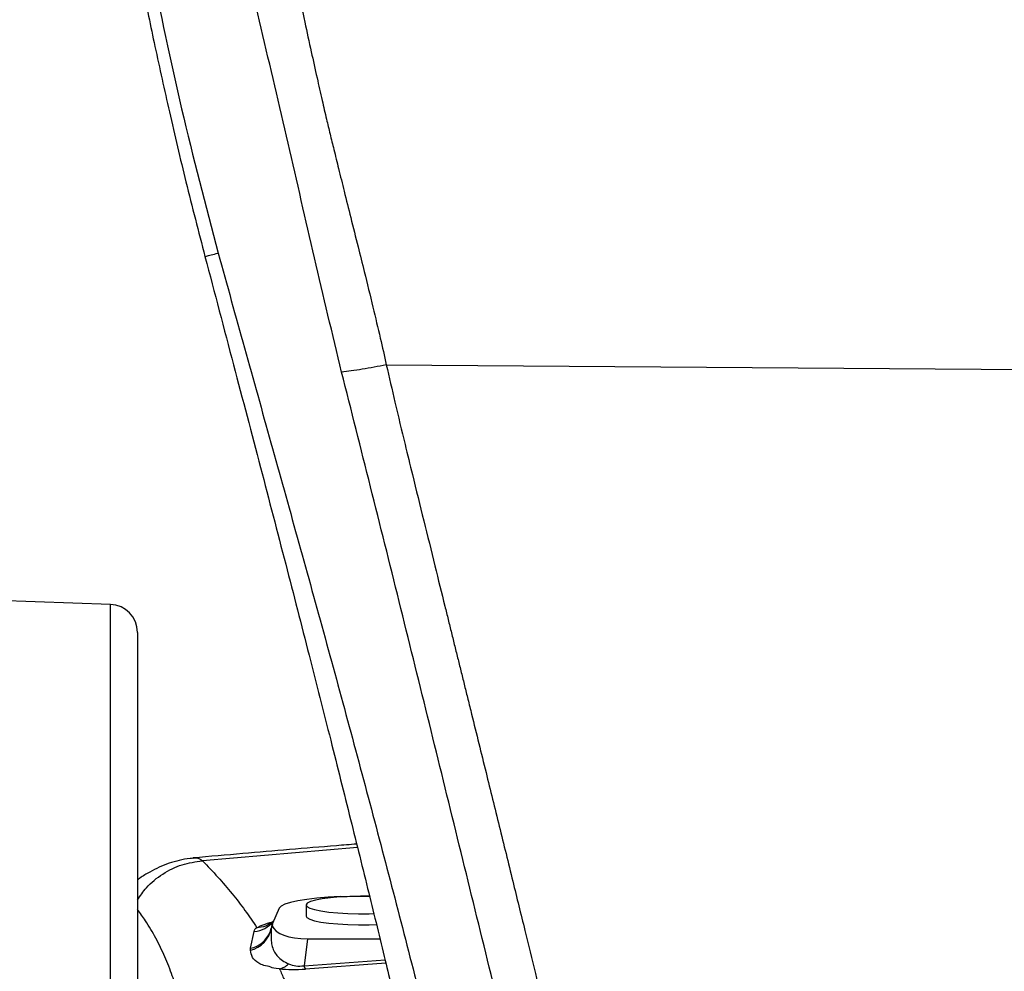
# Model space of a CAD drawing. Extents: x 0 to 8410, y 0 to 5940.
# Tile 24 of 158: x 887 to 1062, y 2771 to 2941. Entities that reach past the tile are written whole.
import ezdxf

# ---------------------------------------------------------------- set-up
doc = ezdxf.new("R2010")
doc.units = 0
doc.header["$LTSCALE"] = 10
doc.layers.get('0').update_dxf_attribs({"linetype": 'CONTINUOUS'})

msp = doc.modelspace()

# ---------------------------------------------------------------- linework, layer by layer
at = {"color": 8, "linetype": 'CONTINUOUS'}
for p, q in [((951.998254, 2879.404237), (1122.648021, 2878.093054)), ((902.822515, 2419.262518), (902.822515, 2836.698224)), ((946.86619, 2793.330123), (919.218024, 2791.000177)), ((927.803596, 2775.384595), (928.462943, 2778.381397)), ((931.514596, 2779.062201), (931.489369, 2778.950383)), ((937.95087, 2777.080705), (937.324216, 2772.2811)), ((927.776178, 2775.037934), (927.803596, 2775.384595)), ((937.324216, 2772.2811), (951.772919, 2773.337533)), ((933.07524, 2771.497537), (932.962497, 2771.746566)), ((951.920217, 2772.727658), (937.585896, 2771.67957))]:
    msp.add_line(p, q, dxfattribs=at)
at = {"color": 7, "linetype": 'CONTINUOUS'}
for p, q in [((902.822515, 2836.698224), (857.648035, 2838.27572)), ((907.648017, 2831.701209), (907.648017, 2421.134402)), ((917.529633, 2791.428377), (917.596003, 2791.446854)), ((932.914307, 2782.536675), (931.701129, 2779.822637)), ((937.689742, 2783.106257), (937.689742, 2781.13084)), ((931.701129, 2779.822637), (931.671222, 2779.380729)), ((937.95087, 2777.080705), (950.859492, 2777.080705))]:
    msp.add_line(p, q, dxfattribs=at)
at = {"color": 7, "linetype": 'CONTINUOUS', "flags": 128}
for points in [[(943.769579, 2784.604837), (941.623917, 2784.485032), (939.621603, 2784.315039), (937.810262, 2784.098794), (936.233019, 2783.841659), (934.927379, 2783.549597), (933.924442, 2783.22952), (933.248048, 2782.889177), (932.914307, 2782.536675)], [(949.026351, 2784.656455), (947.3953, 2784.669926), (945.508917, 2784.632851), (943.701377, 2784.540703), (942.037975, 2784.396698), (940.578838, 2784.206082), (939.376717, 2783.975651), (938.475048, 2783.713867), (937.90642, 2783.43003), (937.691381, 2783.134629)], [(937.691381, 2783.134629), (937.83771, 2782.838036), (938.340133, 2782.551219), (939.180454, 2782.284428), (940.328335, 2782.04744), (941.742276, 2781.848599), (943.371167, 2781.695296), (945.156147, 2781.592895), (947.032695, 2781.545212), (948.932996, 2781.554033), (949.773257, 2781.576206)], [(937.689742, 2781.13084), (937.83771, 2780.862738), (938.340133, 2780.575921), (939.180454, 2780.309131), (940.328335, 2780.072023), (941.742276, 2779.873182), (943.371167, 2779.719879), (945.156147, 2779.617478), (947.032695, 2779.569914), (948.932996, 2779.578616), (950.245341, 2779.618432)]]:
    msp.add_lwpolyline(points, dxfattribs=at)
at = {"color": 7, "linetype": 'CONTINUOUS'}
msp.add_arc((902.648021, 2831.701259), 5, 0, 88, dxfattribs=at)
at = {"color": 8, "linetype": 'CONTINUOUS'}
for centre, radius, start, end in [((928.02969, 2783.287324), 4.92502, 275.04681989, 321.30252397), ((926.621365, 2779.852198), 4.950831, 283.48886535, 349.50473643), ((926.780714, 2780.136567), 4.860816, 282.14780548, 338.28663912), ((939.01344, 2772.658267), 1.730818, 192.58647058, 214.43380589)]:
    msp.add_arc(centre, radius, start, end, dxfattribs=at)
for centre, major_axis, ratio, start_param, end_param in [((938.953123, 2778.261765), (7.504553, -0.423952), 0.4284185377, 2.9204177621, 3.0587110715), ((939.732214, 2777.292969), (12.795744, 2.228565), 0.4090760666, 4.0853398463, 4.4731592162), ((939.470534, 2782.224643), (5.250118, 9.434263), 0.6332130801, 3.2016722, 3.5893337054)]:
    msp.add_ellipse(centre, major_axis=major_axis, ratio=ratio, start_param=start_param, end_param=end_param, dxfattribs=at)
at = {"color": 7, "linetype": 'CONTINUOUS'}
msp.add_ellipse((939.226371, 2780.354586), major_axis=(7.618273, 0.666048), ratio=0.4207549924, start_param=3.2387609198, end_param=4.5075164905, dxfattribs=at)
at = {"color": 8, "linetype": 'CONTINUOUS'}
for points, knots in [([(894.474348, 3107.047369), (894.496214, 3100.108365), (894.540082, 3086.187579), (895.383628, 3065.26588), (896.875082, 3044.336283), (898.90023, 3023.472357), (901.649436, 3000.924398), (905.228682, 2976.679849), (909.885829, 2950.774267), (915.310629, 2924.920226), (919.778886, 2907.855116), (922.017729, 2899.304559)], [0, 0, 0, 0, 0.1003836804, 0.20138620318, 0.30162341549, 0.40143549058, 0.50099886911, 0.62534491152, 0.7498225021, 0.87464732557, 1, 1, 1, 1]), ([(913.673004, 3084.71625), (913.845966, 3081.706372), (914.208377, 3075.399732), (915.152662, 3065.497267), (916.406335, 3054.722275), (917.965957, 3043.358222), (919.638681, 3032.462923), (921.475865, 3021.424332), (923.51606, 3009.865323), (925.970042, 2996.63908), (928.558263, 2983.210633), (930.739889, 2972.293122), (932.37935, 2964.315836), (933.557159, 2958.667311), (934.760256, 2952.975258), (936.06108, 2946.899518), (937.350201, 2940.953902), (938.566972, 2935.40179), (939.600456, 2930.74887), (940.505426, 2926.74616), (941.275929, 2923.411387), (941.976044, 2920.491726), (942.693952, 2917.555124), (943.53288, 2914.154106), (944.536619, 2910.114481), (945.694639, 2905.474699), (946.894543, 2900.700646), (948.224005, 2895.374374), (949.553333, 2889.936962), (950.872864, 2884.40614), (951.643266, 2880.982015), (951.998254, 2879.404237)], [0, 0, 0, 0, 0.0439002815, 0.091984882, 0.1442885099, 0.2008383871, 0.257435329, 0.302867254, 0.3614991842, 0.4256431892, 0.4953086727, 0.5568662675, 0.5845592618, 0.6115291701, 0.6392022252, 0.6675783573, 0.7002026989, 0.7260429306, 0.7487361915, 0.7682808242, 0.7846765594, 0.7976531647, 0.8112034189, 0.827905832, 0.8477613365, 0.8707712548, 0.8963800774, 0.9182955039, 0.9494922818, 0.9767269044, 1, 1, 1, 1]), ([(944.032391, 2878.107955), (942.400716, 2884.877713), (939.135576, 2898.424653), (934.55114, 2918.88895), (929.672178, 2939.373193), (924.986556, 2959.902275), (920.767831, 2979.294794), (917.053162, 2997.529495), (913.860448, 3014.619402), (910.984233, 3031.717524), (908.500175, 3048.836257), (906.411384, 3066.005238), (905.654513, 3077.464702), (905.274873, 3083.212663)], [0, 0, 0, 0, 0.1000203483, 0.200150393, 0.3003988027, 0.4006503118, 0.5006652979, 0.5837738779, 0.6667768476, 0.7497630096, 0.8328421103, 0.9161551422, 1, 1, 1, 1]), ([(919.685101, 2898.682286), (919.681481, 2898.681368), (919.600964, 2898.660934), (919.929462, 2898.749766), (920.670802, 2898.947521), (921.572786, 2899.186615), (922.017729, 2899.304559)], [0, 0, 0, 0, 0.0155828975, 0.3466464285, 0.6777056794, 1, 1, 1, 1]), ([(922.017729, 2899.304559), (925.152625, 2888.036947), (931.414279, 2865.530975), (940.827009, 2831.81513), (949.948909, 2798.091333), (958.713639, 2764.327364), (966.613433, 2731.908576), (973.602411, 2700.818338), (978.120941, 2678.785139), (980.88295, 2664.434587), (982.121182, 2657.764999), (983.314484, 2651.085222), (984.437706, 2644.383781), (985.631887, 2637.700375), (986.943771, 2631.062757), (988.243278, 2624.948131), (989.528933, 2619.541614), (990.872393, 2614.873666), (992.275291, 2610.71049), (993.564784, 2607.431294), (994.638174, 2604.916511), (995.52853, 2603.045876), (996.547959, 2601.342576), (997.613157, 2600.114699), (998.410251, 2599.501959), (998.715674, 2599.267175)], [0, 0, 0, 0, 0.1063832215, 0.2124902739, 0.3185755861, 0.4246870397, 0.5308614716, 0.6237952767, 0.7168112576, 0.7376798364, 0.758533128, 0.7793771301, 0.8002607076, 0.8212314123, 0.8420634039, 0.8630312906, 0.8804698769, 0.8980780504, 0.9158143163, 0.9329591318, 0.9446016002, 0.956980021, 0.9698707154, 0.9884553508, 1, 1, 1, 1]), ([(951.998254, 2879.404237), (951.270619, 2879.253498), (949.804176, 2878.949706), (947.6957, 2878.581301), (945.719172, 2878.284973), (944.59179, 2878.16666), (944.032391, 2878.107955)], [0, 0, 0, 0, 0.2480944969, 0.4999983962, 0.7519030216, 1, 1, 1, 1]), ([(951.998254, 2879.404237), (952.508358, 2877.175003), (953.594539, 2872.428224), (955.155448, 2865.907696), (956.876039, 2858.873786), (958.654801, 2851.661506), (960.586279, 2843.838968), (962.036876, 2837.96854), (963.018385, 2833.998032), (963.603935, 2831.630117), (964.189545, 2829.262201), (964.775332, 2826.894326), (965.361191, 2824.526497), (965.947229, 2822.158729), (966.559998, 2819.683477), (967.8339, 2814.538754), (969.698128, 2807.001754), (972.145632, 2797.082107), (974.453408, 2787.700328), (976.600371, 2778.937149), (978.474659, 2771.248011), (979.987446, 2764.99822), (981.172873, 2760.061271), (982.150699, 2755.940032), (983.200685, 2751.47746), (984.455925, 2746.131641), (985.97487, 2739.649348), (987.748398, 2732.072732), (989.259526, 2725.608582), (990.35922, 2720.906797), (990.956246, 2718.342691), (991.49841, 2716.005113), (992.049333, 2713.620684), (992.609099, 2711.189407), (993.690259, 2706.476374), (995.298789, 2699.41398), (997.355857, 2690.263264), (999.319515, 2681.761437), (1001.050376, 2674.399255), (1002.420675, 2668.479209), (1003.640283, 2663.054809), (1004.777024, 2657.585164), (1005.993562, 2651.313239), (1007.09649, 2645.201653), (1008.253954, 2639.331162), (1009.313864, 2635.802461), (1009.852295, 2634.009888)], [0, 0, 0, 0, 0.0272100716, 0.0579392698, 0.0797669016, 0.1133566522, 0.146309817, 0.1756207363, 0.1852934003, 0.1949657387, 0.2046386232, 0.2143111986, 0.2239838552, 0.2336561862, 0.2433286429, 0.2543189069, 0.296706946, 0.3356927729, 0.3758650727, 0.4116433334, 0.4430275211, 0.4700186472, 0.4881436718, 0.5034325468, 0.5204121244, 0.5426882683, 0.5687658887, 0.5996265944, 0.6352708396, 0.6477496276, 0.6570777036, 0.6665947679, 0.6763008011, 0.6861958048, 0.6962797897, 0.733835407, 0.7723808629, 0.8078818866, 0.837655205, 0.8623625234, 0.8801821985, 0.9038103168, 0.9288466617, 0.9562201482, 0.9777599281, 1, 1, 1, 1]), ([(1001.249214, 2631.520559), (1000.439648, 2634.994548), (998.862233, 2641.763509), (997.487975, 2651.960169), (995.654367, 2661.855402), (993.570572, 2671.684452), (991.373318, 2681.53051), (989.233753, 2691.409737), (985.867144, 2707.044987), (980.911506, 2728.365885), (973.315958, 2760.034985), (964.36944, 2796.299524), (954.33669, 2837.217677), (947.467836, 2864.475168), (944.032391, 2878.107955)], [0, 0, 0, 0, 0.0423905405, 0.0825966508, 0.1221663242, 0.1618759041, 0.2018033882, 0.2418277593, 0.2817662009, 0.3914537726, 0.5012126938, 0.6674864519, 0.8336939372, 1, 1, 1, 1]), ([(907.648017, 2783.991029), (908.144925, 2784.743589), (909.347401, 2786.564723), (912.094733, 2788.742427), (915.516583, 2790.458775), (917.997466, 2790.821649), (919.218024, 2791.000177)], [0, 0, 0, 0, 0.1917540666, 0.4640293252, 0.7363104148, 1, 1, 1, 1]), ([(917.596003, 2791.446854), (917.678079, 2791.472244), (918.35893, 2791.682861), (918.816029, 2791.319625), (919.218024, 2791.000177)], [0, 0, 0, 0, 0.1205501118, 1, 1, 1, 1]), ([(919.218024, 2791.000177), (920.150677, 2790.027526), (922.020504, 2788.07751), (924.531898, 2785.123347), (926.874285, 2782.118154), (928.242766, 2780.088431), (928.936278, 2779.059817)], [0, 0, 0, 0, 0.2467759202, 0.4947480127, 0.7439507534, 1, 1, 1, 1]), ([(916.288217, 2739.246537), (916.404537, 2740.119214), (916.651202, 2741.969791), (916.891427, 2744.918487), (917.038953, 2748.030247), (917.055957, 2751.153244), (916.948874, 2754.192946), (916.717633, 2757.250751), (916.315494, 2760.534347), (915.705254, 2763.930871), (914.876366, 2767.313928), (913.845298, 2770.609245), (912.565215, 2773.894158), (910.972012, 2777.164438), (909.344708, 2779.988891), (908.135685, 2781.657258), (907.648017, 2782.330205)], [0, 0, 0, 0, 0.0571892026, 0.1212739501, 0.1920487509, 0.2603295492, 0.325791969, 0.3927169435, 0.4629178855, 0.5464072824, 0.6251562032, 0.6991582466, 0.7813660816, 0.8652550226, 0.9456497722, 1, 1, 1, 1]), ([(928.936263, 2779.059817), (929.086503, 2779.141263), (929.568985, 2779.402818), (930.446027, 2779.75345), (931.407568, 2780.00776), (931.720411, 2780.090501)], [0, 0, 0, 0, 0.2337602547, 0.7506989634, 1, 1, 1, 1]), ([(928.462943, 2778.381397), (928.535246, 2778.720546), (928.607551, 2779.0597), (928.936184, 2779.059698), (928.936189, 2779.059698)], [0, 0, 0, 0, 0.9999848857, 1, 1, 1, 1]), ([(931.208631, 2779.754927), (930.960003, 2779.594246), (930.281004, 2779.155431), (929.457899, 2779.096837), (928.936189, 2779.059698)], [0, 0, 0, 0, 0.3661676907, 1, 1, 1, 1]), ([(931.489369, 2778.950383), (931.454325, 2778.205706), (931.384029, 2776.711918), (931.799726, 2775.057351), (932.598561, 2773.912531), (933.347812, 2773.22304), (934.199433, 2772.800717), (934.588587, 2772.607734)], [0, 0, 0, 0, 0.3136764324, 0.629220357, 0.758947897, 0.8898497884, 1, 1, 1, 1]), ([(932.964151, 2771.746446), (932.964141, 2771.746446), (931.956535, 2771.746446), (931.50634, 2772.080932), (930.051194, 2772.328198), (928.929607, 2772.881587), (927.979706, 2773.736685), (927.844064, 2774.603906), (927.776178, 2775.037934)], [0, 0, 0, 0, 0.0000011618, 0.1178377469, 0.2510774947, 0.3845467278, 0.6919769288, 1, 1, 1, 1]), ([(932.964151, 2771.746446), (933.250051, 2771.826484), (933.821845, 2771.986559), (934.333008, 2772.400677), (934.588587, 2772.607734)], [0, 0, 0, 0, 0.5000049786, 1, 1, 1, 1]), ([(933.075314, 2771.497537), (933.341699, 2770.873924), (933.899986, 2769.566957), (934.610343, 2767.580067), (935.222097, 2765.54969), (935.699634, 2763.546599), (936.045641, 2761.571446), (936.259073, 2759.623859), (936.363652, 2757.189026), (936.19729, 2754.285165), (935.595313, 2750.930969), (934.792888, 2748.715043), (934.398612, 2747.626235)], [0, 0, 0, 0, 0.0799824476, 0.1676268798, 0.2537891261, 0.3384770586, 0.4216981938, 0.5034608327, 0.583773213, 0.7272754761, 0.8659951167, 1, 1, 1, 1])]:
    msp.add_open_spline(points, degree=3, knots=knots, dxfattribs=at)
at = {"color": 7, "linetype": 'CONTINUOUS'}
for points, knots in [([(892.676701, 3105.61352), (892.698172, 3100.920401), (892.740912, 3091.578314), (893.125052, 3077.383883), (893.772333, 3062.707106), (894.743678, 3047.451187), (896.025875, 3032.06444), (897.317837, 3019.492089), (898.435862, 3009.896433), (899.286015, 3003.101318), (900.170832, 2996.470835), (901.117647, 2989.783927), (902.187597, 2982.648419), (903.457789, 2974.673862), (904.934692, 2965.980758), (906.630716, 2956.623759), (908.557281, 2946.656852), (910.789044, 2935.845033), (913.36728, 2924.191994), (916.314666, 2911.696192), (918.528695, 2903.116228), (919.673627, 2898.679306)], [0, 0, 0, 0, 0.068101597, 0.1355625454, 0.2061016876, 0.2801493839, 0.3556689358, 0.4279107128, 0.4613692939, 0.494042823, 0.5259372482, 0.557067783, 0.5906089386, 0.6290497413, 0.6724038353, 0.7164782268, 0.7647189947, 0.8171566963, 0.8738207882, 0.9347494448, 1, 1, 1, 1]), ([(919.673627, 2898.679306), (921.371389, 2892.243847), (924.677361, 2879.71238), (929.492155, 2861.441406), (933.978802, 2844.19786), (938.146169, 2827.992672), (941.999293, 2812.826844), (945.544963, 2798.69692), (948.787302, 2785.599695), (951.644908, 2773.892096), (954.145125, 2763.506881), (956.314906, 2754.377169), (958.308563, 2745.881389), (960.207041, 2737.687852), (962.087155, 2729.46555), (963.976156, 2721.076633), (966.67704, 2708.881506), (970.163399, 2692.666383), (973.373293, 2677.111256), (975.594135, 2665.982012), (976.800669, 2659.79593), (977.862064, 2654.212904), (978.749418, 2649.43142), (979.421908, 2645.740493), (979.920837, 2643.014766), (980.27278, 2641.114695), (980.560002, 2639.583078), (980.817299, 2638.227402), (981.112503, 2636.694062), (981.502511, 2634.710419), (982.024595, 2632.161006), (982.687306, 2629.153673), (983.473637, 2625.96612), (984.624508, 2621.93537), (986.135039, 2617.581882), (987.961979, 2613.308994), (989.394683, 2610.47368), (990.356648, 2608.779783), (990.890375, 2607.895231), (991.443849, 2607.026819), (992.180061, 2605.948353), (993.233576, 2604.547141), (994.695274, 2602.855423), (996.567769, 2600.996779), (997.960621, 2599.854481), (998.714832, 2599.235942)], [0, 0, 0, 0, 0.0618358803, 0.1204101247, 0.1756514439, 0.2275428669, 0.276111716, 0.3213562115, 0.3632906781, 0.4019275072, 0.4338120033, 0.4630335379, 0.4896023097, 0.5153886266, 0.5416973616, 0.5685333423, 0.5958988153, 0.6587102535, 0.7240587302, 0.7451757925, 0.7655533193, 0.7834121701, 0.7986927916, 0.8113439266, 0.8187448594, 0.8248278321, 0.8296017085, 0.8334938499, 0.8379098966, 0.8443469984, 0.8526244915, 0.8626354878, 0.8739075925, 0.8848435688, 0.9052061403, 0.9232904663, 0.9380919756, 0.9427640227, 0.946988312, 0.9507679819, 0.9554506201, 0.9627906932, 0.9727937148, 0.9852681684, 1, 1, 1, 1]), ([(946.708997, 2793.965151), (945.502157, 2793.867393), (938.71571, 2793.317668), (929.004145, 2792.496203), (920.531088, 2791.753353), (917.591249, 2791.495611)], [0, 0, 0, 0, 0.1237667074, 0.6959792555, 1, 1, 1, 1]), ([(917.529529, 2791.432072), (917.355732, 2791.423392), (916.515773, 2791.381439), (915.072754, 2791.082283), (913.229528, 2790.561058), (911.464173, 2789.848223), (909.746634, 2788.964321), (908.458568, 2788.189297), (907.792916, 2787.7017), (907.648017, 2787.59556)], [0, 0, 0, 0, 0.0434826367, 0.2101518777, 0.3787427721, 0.5526711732, 0.7375859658, 0.942877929, 1, 1, 1, 1]), ([(943.769579, 2784.604837), (944.58717, 2784.631667), (946.222356, 2784.685327), (948.007872, 2784.700051), (948.919864, 2784.676457), (949.006444, 2784.674217)], [0, 0, 0, 0, 0.4750819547, 0.9501672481, 1, 1, 1, 1]), ([(931.95196, 2780.36647), (931.875705, 2780.270965), (931.660841, 2780.001861), (931.384121, 2779.79414), (931.27821, 2779.725707), (931.228047, 2779.693295)], [0, 0, 0, 0, 0.2245548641, 0.6327270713, 1, 1, 1, 1]), ([(931.489771, 2779.064824), (931.486521, 2779.025509), (931.46188, 2778.727379), (931.368002, 2778.520991), (931.286504, 2778.34182)], [0, 0, 0, 0, 0.1318703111, 1, 1, 1, 1]), ([(931.691831, 2779.750397), (931.652058, 2779.651493), (931.564648, 2779.434129), (931.543044, 2779.192008), (931.531271, 2779.060056)], [0, 0, 0, 0, 0.4550167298, 1, 1, 1, 1])]:
    msp.add_open_spline(points, degree=3, knots=knots, dxfattribs=at)

doc.saveas('drawing.dxf')
